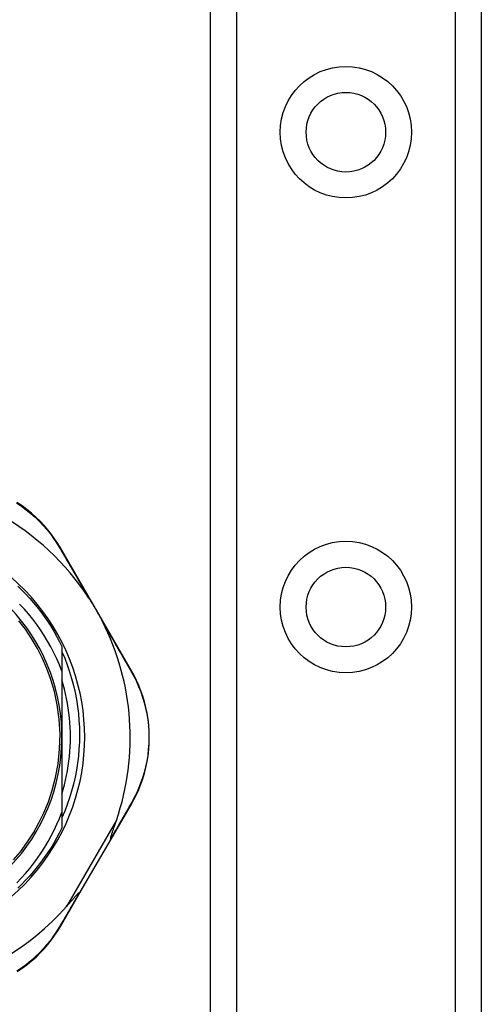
# Model space of a CAD drawing. Header units: inches. Extents: x 3.4 to 82.4, y 3.9 to 45.4.
# Tile 14 of 79: x 5.1 to 6, y 11.6 to 13.6. Entities that reach past the tile are written whole.
import ezdxf

# ---------------------------------------------------------------- set-up
doc = ezdxf.new("R2010")
doc.units = ezdxf.units.IN
doc.header["$MEASUREMENT"] = 0
doc.layers.add('Visible Edges(ANSI)', color=7, linetype='Continuous', lineweight=25)
doc.layers.add('Visible Tangent Edges(ANSI)', color=7, linetype='Continuous', lineweight=25)

msp = doc.modelspace()

# ---------------------------------------------------------------- linework, layer by layer
at = {"layer": 'Visible Edges(ANSI)'}
for p, q in [((5.4738, 9.1341), (5.4738, 30.4569)), ((6.0358, 30.4569), (6.0358, 9.1341)), ((5.3099, 12.2815), (5.1625, 12.536)), ((5.1656, 12.3321), (5.1656, 12.2807)), ((5.1656, 12.2807), (5.1656, 12.144)), ((5.1656, 12.144), (5.1656, 11.9881)), ((5.2675, 11.9322), (5.3097, 12.0049)), ((5.1656, 11.9881), (5.1656, 11.9559)), ((5.2036, 11.8223), (5.2675, 11.9322)), ((5.1626, 11.7516), (5.2036, 11.8223))]:
    msp.add_line(p, q, dxfattribs=at)
at = {"layer": 'Visible Edges(ANSI)', "flags": 128}
for points in [[(5.1625, 12.536), (5.1568, 12.5455), (5.1505, 12.5549), (5.1437, 12.5643), (5.1365, 12.5735), (5.1287, 12.5825), (5.1204, 12.5913), (5.1117, 12.5998), (5.1025, 12.6079), (5.0928, 12.6157), (5.0828, 12.6232), (5.0723, 12.6301)], [(5.074, 12.4571), (5.0826, 12.4488), (5.0909, 12.4402), (5.099, 12.4313), (5.1069, 12.4223), (5.1145, 12.413), (5.1219, 12.4036), (5.1289, 12.3939), (5.1358, 12.384), (5.1423, 12.374), (5.1486, 12.3638), (5.1545, 12.3534), (5.1602, 12.3428), (5.1656, 12.3321)], [(5.2215, 12.4321), (5.2228, 12.4302), (5.224, 12.4282), (5.2252, 12.4263), (5.2265, 12.4243), (5.2277, 12.4223), (5.2289, 12.4203), (5.2301, 12.4183), (5.2313, 12.4163), (5.2325, 12.4143), (5.2336, 12.4124), (5.2348, 12.4104), (5.2359, 12.4084), (5.237, 12.4065), (5.2382, 12.4045), (5.2393, 12.4025), (5.2404, 12.4005), (5.2415, 12.3986), (5.2427, 12.3965), (5.2438, 12.3945), (5.2449, 12.3924), (5.246, 12.3903), (5.2472, 12.3883), (5.2482, 12.3862), (5.2493, 12.3841)], [(5.1656, 12.2807), (5.1605, 12.2935), (5.155, 12.3061), (5.149, 12.3186), (5.1427, 12.3308), (5.1359, 12.3428), (5.1287, 12.3546), (5.1211, 12.3662), (5.1132, 12.3775), (5.1049, 12.3885), (5.0962, 12.3992), (5.0871, 12.4096), (5.0777, 12.4197)], [(5.0652, 11.8895), (5.0794, 11.9065), (5.0931, 11.925), (5.1063, 11.9454), (5.1179, 11.9661), (5.1282, 11.9872), (5.1374, 12.0096), (5.1455, 12.0337), (5.1524, 12.06), (5.1576, 12.0886), (5.1608, 12.1192), (5.1616, 12.1504), (5.1598, 12.1815), (5.1557, 12.2112), (5.1499, 12.2384), (5.1427, 12.2632), (5.1345, 12.2859), (5.1252, 12.3072), (5.1148, 12.3278), (5.1027, 12.3483), (5.0897, 12.3678), (5.0764, 12.3853)], [(5.1656, 12.3209), (5.1713, 12.3073), (5.1766, 12.2935), (5.1814, 12.2795), (5.1857, 12.2654), (5.1895, 12.2511), (5.1928, 12.2367), (5.1956, 12.2222), (5.1979, 12.2076), (5.1997, 12.193), (5.201, 12.1783), (5.2018, 12.1636), (5.202, 12.1488), (5.2018, 12.1341), (5.201, 12.1193), (5.1997, 12.1045), (5.1979, 12.0899), (5.1956, 12.0753), (5.1928, 12.0608), (5.1895, 12.0464), (5.1857, 12.0322), (5.1814, 12.0181), (5.1766, 12.0041), (5.1713, 11.9904), (5.1656, 11.9768)], [(5.3097, 12.0049), (5.3151, 12.0147), (5.3202, 12.0249), (5.325, 12.0354), (5.3294, 12.0464), (5.3333, 12.0576), (5.3368, 12.0692), (5.3399, 12.0811), (5.3424, 12.0932), (5.3444, 12.1055), (5.3458, 12.118), (5.3467, 12.1306), (5.3469, 12.1432), (5.3467, 12.1559), (5.3458, 12.1685), (5.3444, 12.181), (5.3424, 12.1933), (5.3399, 12.2054), (5.3369, 12.2172), (5.3334, 12.2288), (5.3294, 12.2401), (5.3251, 12.251), (5.3204, 12.2615), (5.3153, 12.2717), (5.3099, 12.2815)], [(5.1656, 12.0254), (5.1684, 12.0351), (5.171, 12.0448), (5.1733, 12.0545), (5.1754, 12.0643), (5.1772, 12.0742), (5.1788, 12.0841), (5.1802, 12.094), (5.1813, 12.104), (5.1822, 12.114), (5.1828, 12.124), (5.1832, 12.134), (5.1833, 12.144), (5.1832, 12.154), (5.1828, 12.164), (5.1822, 12.1741), (5.1813, 12.184), (5.1802, 12.194), (5.1788, 12.2039), (5.1772, 12.2138), (5.1754, 12.2237), (5.1733, 12.2335), (5.171, 12.2432), (5.1684, 12.2529), (5.1656, 12.2626)], [(5.072, 11.8417), (5.0813, 11.8514), (5.0903, 11.8615), (5.0989, 11.8718), (5.1072, 11.8824), (5.1152, 11.8932), (5.1228, 11.9043), (5.13, 11.9157), (5.1369, 11.9273), (5.1434, 11.9391), (5.1496, 11.9511), (5.1553, 11.9632), (5.1606, 11.9756), (5.1656, 11.9881)], [(5.2668, 11.9332), (5.2667, 11.9339), (5.2668, 11.935), (5.2671, 11.9363), (5.2674, 11.9376), (5.2678, 11.939), (5.2683, 11.9405), (5.2688, 11.9421), (5.2693, 11.9437), (5.2698, 11.9452), (5.2703, 11.9467), (5.2707, 11.9481), (5.2712, 11.9495), (5.2717, 11.9511), (5.2723, 11.9527), (5.2728, 11.9543), (5.2734, 11.9561), (5.274, 11.9578), (5.2747, 11.9597), (5.2753, 11.9615), (5.276, 11.9634), (5.2766, 11.9654), (5.2773, 11.9674), (5.278, 11.9694), (5.2787, 11.9715)], [(5.1656, 11.9559), (5.1602, 11.9452), (5.1545, 11.9346), (5.1486, 11.9242), (5.1423, 11.914), (5.1358, 11.904), (5.1289, 11.8941), (5.1219, 11.8844), (5.1145, 11.875), (5.1069, 11.8657), (5.099, 11.8567), (5.0909, 11.8478), (5.0826, 11.8392), (5.074, 11.8309)], [(5.2675, 11.9322), (5.2675, 11.9322), (5.2675, 11.9322), (5.2675, 11.9323), (5.2675, 11.9323), (5.2675, 11.9323), (5.2675, 11.9324), (5.2675, 11.9324), (5.2675, 11.9324), (5.2674, 11.9325), (5.2674, 11.9325), (5.2674, 11.9325), (5.2674, 11.9326), (5.2673, 11.9326), (5.2673, 11.9327), (5.2673, 11.9327), (5.2672, 11.9328), (5.2672, 11.9328), (5.2672, 11.9329), (5.2671, 11.9329), (5.2671, 11.933), (5.267, 11.933), (5.2669, 11.9331), (5.2669, 11.9332), (5.2668, 11.9332)], [(5.1751, 11.7931), (5.1766, 11.7948), (5.1781, 11.7965), (5.1796, 11.7982), (5.1811, 11.7999), (5.1825, 11.8015), (5.1839, 11.8031), (5.1853, 11.8047), (5.1866, 11.8062), (5.1879, 11.8076), (5.1892, 11.809), (5.1904, 11.8104), (5.1915, 11.8117), (5.1927, 11.8129), (5.1937, 11.8141), (5.1947, 11.8152), (5.1957, 11.8163), (5.1967, 11.8173), (5.1977, 11.8184), (5.1987, 11.8194), (5.1996, 11.8204), (5.2005, 11.8212), (5.2013, 11.8218), (5.2019, 11.8222), (5.2024, 11.8224)], [(5.2036, 11.8223), (5.2036, 11.8223), (5.2036, 11.8223), (5.2036, 11.8223), (5.2036, 11.8222), (5.2035, 11.8222), (5.2035, 11.8222), (5.2035, 11.8222), (5.2034, 11.8222), (5.2034, 11.8222), (5.2033, 11.8222), (5.2033, 11.8222), (5.2033, 11.8222), (5.2032, 11.8222), (5.2031, 11.8222), (5.2031, 11.8222), (5.203, 11.8222), (5.203, 11.8222), (5.2029, 11.8222), (5.2028, 11.8223), (5.2028, 11.8223), (5.2027, 11.8223), (5.2026, 11.8223), (5.2025, 11.8223), (5.2024, 11.8224)], [(5.0725, 11.6578), (5.083, 11.6648), (5.093, 11.6722), (5.1026, 11.68), (5.1118, 11.6881), (5.1205, 11.6966), (5.1287, 11.7053), (5.1365, 11.7143), (5.1438, 11.7235), (5.1505, 11.7328), (5.1568, 11.7422), (5.1626, 11.7516)]]:
    msp.add_lwpolyline(points, dxfattribs=at)
at = {"layer": 'Visible Edges(ANSI)'}
for centre in [(5.7548, 13.3979), (5.7548, 12.4136)]:
    msp.add_circle(centre, 0.0825, dxfattribs=at)
for centre, radius, start, end in [((4.7778, 12.1431), 0.5295, 33.0725, 88.6669), ((4.7778, 12.144), 0.435, 241.9275, 118.0725), ((4.7778, 12.144), 0.3878, 261.3339, 70.212), ((4.7778, 12.1431), 0.5295, 341.0854, 27.0685), ((4.7778, 12.1431), 0.5295, 281.6205, 318.6133)]:
    msp.add_arc(centre, radius, start, end, dxfattribs=at)
at = {"layer": 'Visible Tangent Edges(ANSI)'}
for p, q in [((5.5276, 30.4569), (5.5276, 9.1341)), ((5.9819, 9.1341), (5.9819, 30.4569)), ((5.2787, 11.9715), (5.1751, 11.7931))]:
    msp.add_line(p, q, dxfattribs=at)
at = {"layer": 'Visible Tangent Edges(ANSI)', "flags": 128}
for points in [[(5.0716, 12.6294), (5.0818, 12.6226), (5.0917, 12.6153), (5.1012, 12.6077), (5.1102, 12.5997), (5.1187, 12.5914), (5.1268, 12.5829), (5.1345, 12.5741), (5.1416, 12.5651), (5.1483, 12.556), (5.1545, 12.5467), (5.1601, 12.5375)], [(5.1601, 12.5375), (5.1625, 12.5334), (5.1649, 12.5293), (5.1673, 12.5252), (5.1698, 12.521), (5.1722, 12.5168), (5.1747, 12.5126), (5.1772, 12.5083), (5.1797, 12.504), (5.1822, 12.4997), (5.1847, 12.4954), (5.1873, 12.491), (5.1898, 12.4866), (5.1924, 12.4822), (5.195, 12.4778), (5.1976, 12.4733), (5.2002, 12.4688), (5.2028, 12.4643), (5.2055, 12.4598), (5.2081, 12.4552), (5.2108, 12.4506), (5.2134, 12.446), (5.2161, 12.4414), (5.2188, 12.4368), (5.2215, 12.4321)], [(5.2493, 12.3841), (5.252, 12.3795), (5.2547, 12.3748), (5.2573, 12.3702), (5.26, 12.3656), (5.2626, 12.3611), (5.2652, 12.3565), (5.2679, 12.352), (5.2705, 12.3475), (5.273, 12.343), (5.2756, 12.3385), (5.2782, 12.3341), (5.2807, 12.3296), (5.2833, 12.3252), (5.2858, 12.3209), (5.2883, 12.3165), (5.2908, 12.3122), (5.2932, 12.3079), (5.2957, 12.3036), (5.2981, 12.2994), (5.3005, 12.2952), (5.3029, 12.291), (5.3053, 12.2869), (5.3076, 12.2827), (5.31, 12.2787)], [(5.31, 12.2787), (5.3152, 12.2691), (5.3201, 12.2591), (5.3247, 12.2488), (5.329, 12.2381), (5.3328, 12.227), (5.3362, 12.2157), (5.3391, 12.2041), (5.3416, 12.1923), (5.3435, 12.1802), (5.3449, 12.168), (5.3457, 12.1556), (5.346, 12.1432), (5.3457, 12.1308), (5.3448, 12.1185), (5.3435, 12.1063), (5.3415, 12.0942), (5.3391, 12.0823), (5.3361, 12.0707), (5.3327, 12.0594), (5.3289, 12.0484), (5.3246, 12.0376), (5.32, 12.0273), (5.315, 12.0173), (5.3098, 12.0077)], [(5.3098, 12.0077), (5.3081, 12.0048), (5.3064, 12.0019), (5.3047, 11.9989), (5.303, 11.9959), (5.3013, 11.9929), (5.2995, 11.9899), (5.2978, 11.9869), (5.296, 11.9838), (5.2943, 11.9808), (5.2925, 11.9777), (5.2907, 11.9746), (5.2889, 11.9715), (5.2871, 11.9684), (5.2853, 11.9653), (5.2835, 11.9621), (5.2817, 11.9589), (5.2799, 11.9558), (5.278, 11.9526), (5.2762, 11.9494), (5.2743, 11.9462), (5.2725, 11.9429), (5.2706, 11.9397), (5.2687, 11.9365), (5.2668, 11.9332)], [(5.2024, 11.8224), (5.2006, 11.8192), (5.1988, 11.8161), (5.1969, 11.8129), (5.1951, 11.8098), (5.1933, 11.8067), (5.1915, 11.8036), (5.1897, 11.8005), (5.1879, 11.7975), (5.1861, 11.7944), (5.1843, 11.7914), (5.1826, 11.7883), (5.1808, 11.7853), (5.179, 11.7823), (5.1773, 11.7793), (5.1755, 11.7763), (5.1738, 11.7734), (5.1721, 11.7704), (5.1703, 11.7675), (5.1686, 11.7646), (5.1669, 11.7617), (5.1652, 11.7588), (5.1636, 11.7559), (5.1619, 11.753), (5.1602, 11.7502)], [(5.1602, 11.7502), (5.1545, 11.741), (5.1484, 11.7318), (5.1417, 11.7227), (5.1346, 11.7138), (5.1269, 11.705), (5.1189, 11.6965), (5.1103, 11.6882), (5.1013, 11.6802), (5.0919, 11.6726), (5.082, 11.6653), (5.0718, 11.6585)]]:
    msp.add_lwpolyline(points, dxfattribs=at)
at = {"layer": 'Visible Tangent Edges(ANSI)'}
for centre in [(5.7548, 13.3979), (5.7548, 12.4136)]:
    msp.add_circle(centre, 0.1363, dxfattribs=at)
for centre, major_axis, ratio, start_param, end_param in [((5.1539, 12.531), (0.00865, 0.00501), 0.491578, 0, 0.522713), ((5.3013, 12.2764), (0.00865, 0.00501), 0.490887, 5.760729, 6.283185), ((5.3011, 12.01), (0.00865, -0.00502), 0.492909, 0, 0.523212), ((5.1539, 11.7567), (0.00865, -0.00502), 0.487239, 5.762078, 6.283185)]:
    msp.add_ellipse(centre, major_axis=major_axis, ratio=ratio, start_param=start_param, end_param=end_param, dxfattribs=at)

doc.saveas('drawing.dxf')
